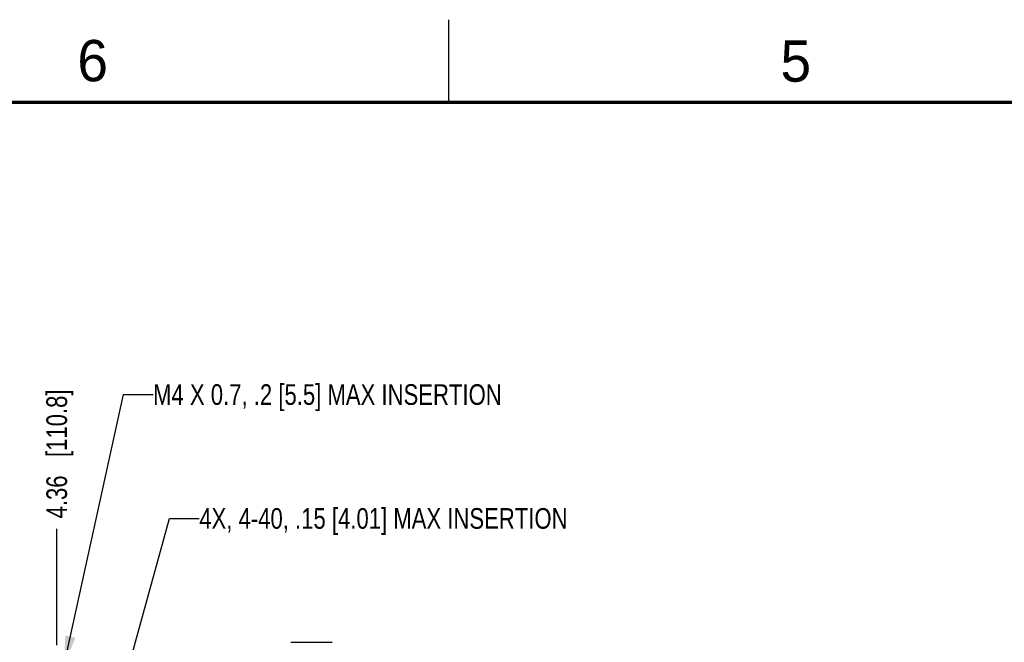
# Model space of a CAD drawing. Header units: inches. Extents: x 0 to 34, y 0 to 22.
# Tile 49 of 68: x 10.2 to 16.1, y 18.2 to 22. Entities that reach past the tile are written whole.
import ezdxf

# ---------------------------------------------------------------- set-up
doc = ezdxf.new("R2010")
doc.units = ezdxf.units.IN
doc.header["$LTSCALE"] = 1.87
doc.header["$MEASUREMENT"] = 0
doc.layers.get('0').update_dxf_attribs({"linetype": 'CONTINUOUS'})
doc.layers.add('DETAIL', color=7, linetype='CONTINUOUS')
doc.layers.add('DIMENSIONS', color=7, linetype='CONTINUOUS')
doc.styles.get("Standard").update_dxf_attribs({"font": 'txt', "width": 0.8})
doc.styles.add('TEXTSTYLE_2', font='txt')
doc.dimstyles.new('DIMSTYLE_1', dxfattribs={"dimtxt": 0.125, "dimasz": 0.18, "dimexe": 0.18, "dimexo": 0.0625, "dimgap": 0.09, "dimtad": 0, "dimtih": 1, "dimtoh": 1, "dimzin": 4, "dimdsep": 46, "dimtxsty": 'STANDARD', "dimblk": '_FILLED', "dimblk1": '_FILLED', "dimblk2": '_FILLED', "dimcen": 0.09, "dimadec": 0, "dimazin": 0, "dimtp": 0.01, "dimtm": 0.01, "dimtfac": 1, "dimtofl": 0, "dimtmove": 0, "dimatfit": 3, "dimldrblk": '_FILLED', "dimfxl": 1, "dimtolj": 1, "dimtzin": 4, "dimarcsym": 0})
doc.dimstyles.get("Standard").update_dxf_attribs({"dimtxt": 0.125, "dimasz": 0.18, "dimexe": 0.18, "dimexo": 0.0625, "dimgap": 0.09, "dimtad": 0, "dimtih": 1, "dimtoh": 1, "dimdec": 3, "dimzin": 4, "dimdsep": 46, "dimtxsty": 'STANDARD', "dimblk": '_FILLED', "dimblk1": '_FILLED', "dimblk2": '_FILLED', "dimcen": 0.09, "dimadec": 0, "dimazin": 0, "dimtol": 1, "dimtp": 0.01, "dimtm": 0.01, "dimtfac": 1, "dimtdec": 3, "dimtofl": 0, "dimtmove": 0, "dimatfit": 3, "dimldrblk": '_FILLED', "dimfxl": 1, "dimtolj": 1, "dimtzin": 4, "dimarcsym": 0})

# ---------------------------------------------------------------- blocks, each defined once
blk = doc.blocks.new('*D40')
at = {"layer": 'DIMENSIONS', "color": 2, "linetype": 'CONTINUOUS'}
blk.add_line((10.3763, 18.2142), (10.3763, 18.9183), dxfattribs=at)
at = {"layer": 'DIMENSIONS', "color": 2, "linetype": 'CONTINUOUS', "insert": (10.3138, 18.9808), "char_height": 0.125, "width": 1.225, "attachment_point": 1, "rotation": 90, "line_spacing_factor": 0.9}
blk.add_mtext('4.36{\\Ftxt.shx;\\W1.000000;\\H0.125000; }[110.8]', dxfattribs=at)
blk = doc.blocks.new('_FILLED')
at = {"color": 0, "linetype": 'BYBLOCK'}
blk.add_solid([(0, 0), (-1, 0.174), (-1, -0.174)], dxfattribs=at)

msp = doc.modelspace()

# ---------------------------------------------------------------- linework, layer by layer
at = {"color": 2, "linetype": 'CONTINUOUS'}
msp.add_line((12.75, 21.5), (12.75, 22), dxfattribs=at)
at = {"color": 7, "linetype": 'CONTINUOUS'}
msp.add_line((11.7937, 18.231), (12.0437, 18.231), dxfattribs=at)
at = {"color": 7, "linetype": 'CONTINUOUS', "const_width": 0.02}
msp.add_lwpolyline([(33.5, 21.5), (0.5, 21.5)], dxfattribs=at)

# ---------------------------------------------------------------- texts
at = {"color": 2, "linetype": 'CONTINUOUS', "char_height": 0.25, "width": 0.25, "attachment_point": 1, "line_spacing_factor": 0.9, "style": 'TEXTSTYLE_2'}
for s, insert in [('6', (10.5012, 21.8772)), ('5', (14.7577, 21.8747))]:
    msp.add_mtext(s, dxfattribs=dict(at, insert=insert))
at = {"layer": 'DETAIL', "color": 2, "linetype": 'CONTINUOUS', "char_height": 0.125, "attachment_point": 1, "line_spacing_factor": 0.9}
for s, insert, width in [('M4 X 0.7, .2 [5.5] MAX INSERTION', (10.9598, 19.7933), 3.2), ('4X, 4-40, .15 [4.01] MAX INSERTION', (11.2393, 19.0433), 3.4)]:
    msp.add_mtext(s, dxfattribs=dict(at, insert=insert, width=width))

# ---------------------------------------------------------------- dimensions: what is measured, and where the dimension line sits
at = {"layer": 'DIMENSIONS', "color": 2, "linetype": 'CONTINUOUS'}
dim = msp.add_ordinate_dim(feature_location=(10.3763, 18.2142), offset=(0, 0.7041), dtype=1, origin=(6.0123, 18.1517), dimstyle='DIMSTYLE_1', dxfattribs=at)
dim.commit()
dim.dimension.update_dxf_attribs({"geometry": '*D40', "text_midpoint": (10.3763, 19.5933)})

# ---------------------------------------------------------------- leaders
at = {"layer": 'DETAIL', "color": 2, "linetype": 'CONTINUOUS'}
for points in [[(10.4202, 18.0895), (10.7798, 19.7308), (10.9598, 19.7308)], [(10.3129, 16.2706), (11.0593, 18.9808), (11.2393, 18.9808)]]:
    msp.add_leader(points, dimstyle='STANDARD', override={"dimtad": 0}, dxfattribs=at)

doc.saveas('drawing.dxf')
